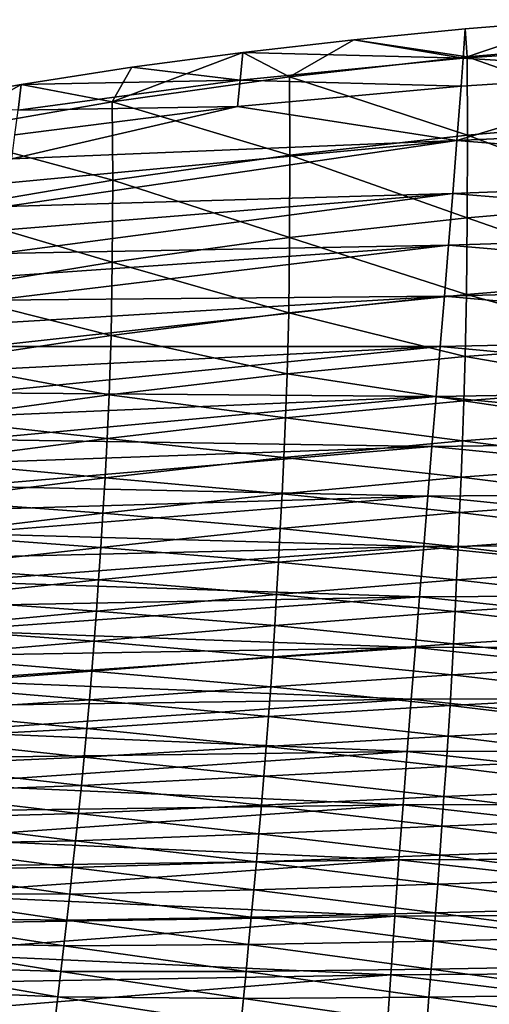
# Model space of a CAD drawing. Header units: millimetres. Extents: x 0 to 484, y -157 to 583.
# Tile 70 of 78: x 91 to 144, y 469 to 580. Entities that reach past the tile are written whole.
import ezdxf

# ---------------------------------------------------------------- set-up
doc = ezdxf.new("R2010")
doc.units = ezdxf.units.MM
doc.layers.add('Layer 01', color=7, linetype='Continuous', true_color=0x000000)

msp = doc.modelspace()

# ---------------------------------------------------------------- linework, layer by layer
at = {"layer": 'Layer 01'}
for points in [[(140.926, 575.973, 820.315), (141.16, 579.281, 830.997), (153.732, 580.312, 830.919)], [(140.926, 575.973, 820.315), (153.732, 580.312, 830.919), (166.14, 577.722, 820.188)], [(141.379, 576.112, 840.528), (153.732, 580.312, 830.919), (141.16, 579.281, 830.997)], [(141.379, 576.112, 840.528), (161.47, 577.832, 840.493), (153.732, 580.312, 830.919)], [(141.16, 579.281, 830.997), (140.926, 575.973, 820.315), (128.603, 578.058, 831.089)], [(141.16, 579.281, 830.997), (128.603, 578.058, 831.089), (141.379, 576.112, 840.528)], [(140.926, 575.973, 820.315), (116.067, 576.62, 831.199), (128.603, 578.058, 831.089)], [(121.339, 573.877, 840.582), (128.603, 578.058, 831.089), (116.067, 576.62, 831.199)], [(121.339, 573.877, 840.582), (141.379, 576.112, 840.528), (128.603, 578.058, 831.089)], [(161.511, 569.041, 843.492), (161.47, 577.832, 840.493), (141.379, 576.112, 840.528)], [(140.926, 575.973, 820.315), (166.14, 577.722, 820.188), (165.966, 574.44, 809.482)], [(116.067, 576.62, 831.199), (103.56, 574.944, 831.327), (101.354, 571.057, 840.661)], [(116.067, 576.62, 831.199), (101.354, 571.057, 840.661), (121.339, 573.877, 840.582)], [(115.771, 573.493, 820.498), (103.56, 574.944, 831.327), (116.067, 576.62, 831.199)], [(140.926, 575.973, 820.315), (115.771, 573.493, 820.498), (116.067, 576.62, 831.199)], [(115.771, 573.493, 820.498), (140.926, 575.973, 820.315), (140.692, 572.818, 809.598)], [(141.428, 567.289, 843.421), (141.379, 576.112, 840.528), (121.339, 573.877, 840.582)], [(140.926, 575.973, 820.315), (165.966, 574.44, 809.482), (140.692, 572.818, 809.598)], [(161.511, 569.041, 843.492), (141.379, 576.112, 840.528), (141.428, 567.289, 843.421)], [(115.771, 573.493, 820.498), (91.09, 573.005, 831.477), (103.56, 574.944, 831.327)], [(103.56, 574.944, 831.327), (91.09, 573.005, 831.477), (101.354, 571.057, 840.661)], [(90.731, 570.106, 820.752), (115.771, 573.493, 820.498), (115.476, 570.507, 809.766)], [(115.771, 573.493, 820.498), (90.731, 570.106, 820.752), (91.09, 573.005, 831.477)], [(121.394, 565.033, 843.343), (121.339, 573.877, 840.582), (101.354, 571.057, 840.661)], [(115.771, 573.493, 820.498), (140.692, 572.818, 809.598), (115.476, 570.507, 809.766)], [(141.428, 567.289, 843.421), (121.339, 573.877, 840.582), (121.394, 565.033, 843.343)], [(140.223, 566.68, 788.11), (140.692, 572.818, 809.598), (165.966, 574.44, 809.482)], [(191.051, 568.961, 787.945), (140.223, 566.68, 788.11), (165.966, 574.44, 809.482)], [(90.731, 570.106, 820.752), (78.668, 570.775, 831.65), (91.09, 573.005, 831.477)], [(81.47, 567.579, 840.771), (91.09, 573.005, 831.477), (78.668, 570.775, 831.65)], [(81.47, 567.579, 840.771), (101.354, 571.057, 840.661), (91.09, 573.005, 831.477)], [(115.476, 570.507, 809.766), (140.692, 572.818, 809.598), (140.223, 566.68, 788.11)], [(101.408, 562.215, 843.264), (101.354, 571.057, 840.661), (81.47, 567.579, 840.771)], [(90.014, 564.599, 799.242), (90.372, 567.333, 810.003), (115.476, 570.507, 809.766)], [(90.014, 564.599, 799.242), (115.476, 570.507, 809.766), (140.223, 566.68, 788.11)], [(90.731, 570.106, 820.752), (115.476, 570.507, 809.766), (90.372, 567.333, 810.003)], [(121.394, 565.033, 843.343), (101.354, 571.057, 840.661), (101.408, 562.215, 843.264)], [(140.223, 566.68, 788.11), (191.051, 568.961, 787.945), (190.819, 562.646, 766.417)], [(161.489, 559.682, 843.647), (161.511, 569.041, 843.492), (141.428, 567.289, 843.421)], [(101.408, 562.215, 843.264), (81.47, 567.579, 840.771), (81.519, 558.8, 843.186)], [(89.296, 559.214, 777.69), (89.655, 561.894, 788.47), (140.223, 566.68, 788.11)], [(140.223, 566.68, 788.11), (139.754, 560.714, 766.569), (89.296, 559.214, 777.69)], [(140.223, 566.68, 788.11), (89.655, 561.894, 788.47), (90.014, 564.599, 799.242)], [(141.398, 557.943, 843.397), (141.428, 567.289, 843.421), (121.394, 565.033, 843.343)], [(140.223, 566.68, 788.11), (190.819, 562.646, 766.417), (139.754, 560.714, 766.569)], [(161.489, 559.682, 843.647), (141.428, 567.289, 843.421), (141.398, 557.943, 843.397)], [(121.354, 555.718, 843.101), (121.394, 565.033, 843.343), (101.408, 562.215, 843.264)], [(141.398, 557.943, 843.397), (121.394, 565.033, 843.343), (121.354, 555.718, 843.101)], [(139.754, 560.714, 766.569), (190.819, 562.646, 766.417), (190.588, 556.493, 744.84)], [(101.349, 552.962, 842.76), (101.408, 562.215, 843.264), (81.519, 558.8, 843.186)], [(121.354, 555.718, 843.101), (101.408, 562.215, 843.264), (101.349, 552.962, 842.76)], [(88.579, 553.911, 756.112), (88.938, 556.554, 766.903), (139.754, 560.714, 766.569)], [(139.754, 560.714, 766.569), (139.285, 554.874, 744.99), (88.579, 553.911, 756.112)], [(139.754, 560.714, 766.569), (88.938, 556.554, 766.903), (89.296, 559.214, 777.69)], [(139.754, 560.714, 766.569), (190.588, 556.493, 744.84), (139.285, 554.874, 744.99)], [(161.424, 550.943, 842.519), (161.489, 559.682, 843.647), (141.398, 557.943, 843.397)], [(101.349, 552.962, 842.76), (81.519, 558.8, 843.186), (81.439, 549.678, 842.374)], [(141.315, 549.312, 841.975), (141.398, 557.943, 843.397), (121.354, 555.718, 843.101)], [(161.424, 550.943, 842.519), (141.398, 557.943, 843.397), (141.315, 549.312, 841.975)], [(121.252, 547.233, 841.317), (121.354, 555.718, 843.101), (101.349, 552.962, 842.76)], [(141.315, 549.312, 841.975), (121.354, 555.718, 843.101), (121.252, 547.233, 841.317)], [(139.285, 554.874, 744.99), (190.588, 556.493, 744.84), (190.356, 550.462, 723.228)], [(87.861, 548.659, 734.516), (88.22, 551.281, 745.315), (139.285, 554.874, 744.99)], [(139.285, 554.874, 744.99), (138.816, 549.123, 723.383), (87.861, 548.659, 734.516)], [(139.285, 554.874, 744.99), (88.22, 551.281, 745.315), (88.579, 553.911, 756.112)], [(139.285, 554.874, 744.99), (190.356, 550.462, 723.228), (138.816, 549.123, 723.383)], [(101.219, 544.676, 840.546), (101.349, 552.962, 842.76), (81.439, 549.678, 842.374)], [(121.252, 547.233, 841.317), (101.349, 552.962, 842.76), (101.219, 544.676, 840.546)], [(138.816, 549.123, 723.383), (190.356, 550.462, 723.228), (190.124, 544.523, 701.591)], [(161.309, 543.819, 836.409), (161.424, 550.943, 842.519), (141.315, 549.312, 841.975)], [(101.219, 544.676, 840.546), (81.439, 549.678, 842.374), (81.278, 541.672, 839.659)], [(87.144, 543.43, 712.912), (87.503, 546.043, 723.715), (138.816, 549.123, 723.383)], [(138.816, 549.123, 723.383), (138.348, 543.435, 701.759), (87.144, 543.43, 712.912)], [(138.816, 549.123, 723.383), (87.503, 546.043, 723.715), (87.861, 548.659, 734.516)], [(141.168, 542.287, 835.781), (141.315, 549.312, 841.975), (121.252, 547.233, 841.317)], [(138.816, 549.123, 723.383), (190.124, 544.523, 701.591), (138.348, 543.435, 701.759)], [(161.309, 543.819, 836.409), (141.315, 549.312, 841.975), (141.168, 542.287, 835.781)], [(121.072, 540.348, 835.018), (121.252, 547.233, 841.317), (101.219, 544.676, 840.546)], [(141.168, 542.287, 835.781), (121.252, 547.233, 841.317), (121.072, 540.348, 835.018)], [(100.998, 537.978, 834.12), (101.219, 544.676, 840.546), (81.278, 541.672, 839.659)], [(121.072, 540.348, 835.018), (101.219, 544.676, 840.546), (100.998, 537.978, 834.12)], [(138.348, 543.435, 701.759), (190.124, 544.523, 701.591), (189.893, 538.653, 679.934)], [(86.427, 538.201, 691.306), (86.786, 540.817, 702.109), (138.348, 543.435, 701.759)], [(138.348, 543.435, 701.759), (137.879, 537.786, 680.123), (86.427, 538.201, 691.306)], [(138.348, 543.435, 701.759), (86.786, 540.817, 702.109), (87.144, 543.43, 712.912)], [(138.348, 543.435, 701.759), (189.893, 538.653, 679.934), (137.879, 537.786, 680.123)], [(161.19, 538.848, 828.59), (161.309, 543.819, 836.409), (141.168, 542.287, 835.781)], [(141.017, 537.319, 828.036), (141.168, 542.287, 835.781), (121.072, 540.348, 835.018)], [(161.19, 538.848, 828.59), (141.168, 542.287, 835.781), (141.017, 537.319, 828.036)], [(100.998, 537.978, 834.12), (81.278, 541.672, 839.659), (81.013, 535.249, 833.081)], [(120.887, 535.395, 827.362), (121.072, 540.348, 835.018), (100.998, 537.978, 834.12)], [(141.017, 537.319, 828.036), (121.072, 540.348, 835.018), (120.887, 535.395, 827.362)], [(100.772, 533.068, 826.568), (100.998, 537.978, 834.12), (81.013, 535.249, 833.081)], [(137.879, 537.786, 680.123), (86.069, 535.581, 680.505), (86.427, 538.201, 691.306)], [(120.887, 535.395, 827.362), (100.998, 537.978, 834.12), (100.772, 533.068, 826.568)], [(137.879, 537.786, 680.123), (189.893, 538.653, 679.934), (189.661, 532.817, 658.216)], [(161.064, 534.323, 820.385), (161.19, 538.848, 828.59), (141.017, 537.319, 828.036)], [(85.71, 532.946, 669.681), (86.069, 535.581, 680.505), (137.879, 537.786, 680.123)], [(137.879, 537.786, 680.123), (137.41, 532.143, 658.434), (85.71, 532.946, 669.681)], [(140.857, 532.802, 819.91), (141.017, 537.319, 828.036), (120.887, 535.395, 827.362)], [(137.879, 537.786, 680.123), (189.661, 532.817, 658.216), (137.41, 532.143, 658.434)], [(161.064, 534.323, 820.385), (141.017, 537.319, 828.036), (140.857, 532.802, 819.91)], [(100.772, 533.068, 826.568), (81.013, 535.249, 833.081), (80.743, 530.44, 825.644)], [(120.693, 530.902, 819.33), (120.887, 535.395, 827.362), (100.772, 533.068, 826.568)], [(140.857, 532.802, 819.91), (120.887, 535.395, 827.362), (120.693, 530.902, 819.33)], [(160.937, 530.173, 812.252), (161.064, 534.323, 820.385), (140.857, 532.802, 819.91)], [(100.535, 528.627, 818.646), (100.772, 533.068, 826.568), (80.743, 530.44, 825.644)], [(137.41, 532.143, 658.434), (85.352, 530.303, 658.86), (85.71, 532.946, 669.681)], [(120.693, 530.902, 819.33), (100.772, 533.068, 826.568), (100.535, 528.627, 818.646)], [(140.697, 528.674, 811.853), (140.857, 532.802, 819.91), (120.693, 530.902, 819.33)], [(137.41, 532.143, 658.434), (189.661, 532.817, 658.216), (189.431, 527.037, 636.586)], [(160.937, 530.173, 812.252), (140.857, 532.802, 819.91), (140.697, 528.674, 811.853)], [(84.995, 527.658, 648.091), (85.352, 530.303, 658.86), (137.41, 532.143, 658.434)], [(137.41, 532.143, 658.434), (136.944, 526.525, 636.842), (84.995, 527.658, 648.091)], [(137.41, 532.143, 658.434), (189.431, 527.037, 636.586), (136.944, 526.525, 636.842)], [(100.535, 528.627, 818.646), (80.743, 530.44, 825.644), (80.461, 526.108, 817.843)], [(120.498, 526.815, 811.365), (120.693, 530.902, 819.33), (100.535, 528.627, 818.646)], [(140.697, 528.674, 811.853), (120.693, 530.902, 819.33), (120.498, 526.815, 811.365)], [(160.807, 526.149, 803.94), (160.937, 530.173, 812.252), (140.697, 528.674, 811.853)], [(100.298, 524.608, 810.785), (100.535, 528.627, 818.646), (80.461, 526.108, 817.843)], [(120.498, 526.815, 811.365), (100.535, 528.627, 818.646), (100.298, 524.608, 810.785)], [(140.532, 524.687, 803.618), (140.697, 528.674, 811.853), (120.498, 526.815, 811.365)], [(160.807, 526.149, 803.94), (140.697, 528.674, 811.853), (140.532, 524.687, 803.618)], [(136.944, 526.525, 636.842), (84.638, 524.999, 637.326), (84.995, 527.658, 648.091)], [(120.297, 522.884, 803.223), (120.498, 526.815, 811.365), (100.298, 524.608, 810.785)], [(140.532, 524.687, 803.618), (120.498, 526.815, 811.365), (120.297, 522.884, 803.223)], [(136.944, 526.525, 636.842), (189.431, 527.037, 636.586), (189.2, 521.257, 614.905)], [(100.298, 524.608, 810.785), (80.461, 526.108, 817.843), (80.18, 522.215, 810.099)], [(84.281, 522.317, 626.542), (84.638, 524.999, 637.326), (136.944, 526.525, 636.842)], [(136.944, 526.525, 636.842), (136.477, 520.877, 615.207), (84.281, 522.317, 626.542)], [(136.944, 526.525, 636.842), (189.2, 521.257, 614.905), (136.477, 520.877, 615.207)], [(160.673, 522.256, 795.569), (160.807, 526.149, 803.94), (140.532, 524.687, 803.618)], [(100.055, 520.767, 802.751), (100.298, 524.608, 810.785), (80.18, 522.215, 810.099)], [(120.297, 522.884, 803.223), (100.298, 524.608, 810.785), (100.055, 520.767, 802.751)], [(140.363, 520.838, 795.319), (140.532, 524.687, 803.618), (120.297, 522.884, 803.223)], [(160.673, 522.256, 795.569), (140.532, 524.687, 803.618), (140.363, 520.838, 795.319)], [(136.477, 520.877, 615.207), (83.924, 519.617, 615.764), (84.281, 522.317, 626.542)], [(120.091, 519.105, 795.012), (120.297, 522.884, 803.223), (100.055, 520.767, 802.751)], [(140.363, 520.838, 795.319), (120.297, 522.884, 803.223), (120.091, 519.105, 795.012)], [(160.535, 518.465, 787.156), (160.673, 522.256, 795.569), (140.363, 520.838, 795.319)], [(100.055, 520.767, 802.751), (80.18, 522.215, 810.099), (79.892, 518.521, 802.186)], [(136.477, 520.877, 615.207), (189.2, 521.257, 614.905), (188.97, 515.472, 593.227)], [(99.807, 517.089, 794.642), (100.055, 520.767, 802.751), (79.892, 518.521, 802.186)], [(83.567, 516.895, 604.994), (83.924, 519.617, 615.764), (136.477, 520.877, 615.207)], [(136.477, 520.877, 615.207), (136.011, 515.195, 593.585), (83.567, 516.895, 604.994)], [(120.091, 519.105, 795.012), (100.055, 520.767, 802.751), (99.807, 517.089, 794.642)], [(140.189, 517.103, 786.979), (140.363, 520.838, 795.319), (120.091, 519.105, 795.012)], [(136.477, 520.877, 615.207), (188.97, 515.472, 593.227), (136.011, 515.195, 593.585)], [(160.535, 518.465, 787.156), (140.363, 520.838, 795.319), (140.189, 517.103, 786.979)], [(119.881, 515.45, 786.759), (120.091, 519.105, 795.012), (99.807, 517.089, 794.642)], [(140.189, 517.103, 786.979), (120.091, 519.105, 795.012), (119.881, 515.45, 786.759)], [(99.807, 517.089, 794.642), (79.892, 518.521, 802.186), (79.599, 515.005, 794.19)], [(160.397, 514.819, 778.851), (160.535, 518.465, 787.156), (140.189, 517.103, 786.979)], [(99.555, 513.55, 786.491), (99.807, 517.089, 794.642), (79.599, 515.005, 794.19)], [(136.011, 515.195, 593.585), (83.211, 514.15, 594.232), (83.567, 516.895, 604.994)], [(119.881, 515.45, 786.759), (99.807, 517.089, 794.642), (99.555, 513.55, 786.491)], [(140.015, 513.519, 778.743), (140.189, 517.103, 786.979), (119.881, 515.45, 786.759)], [(160.397, 514.819, 778.851), (140.189, 517.103, 786.979), (140.015, 513.519, 778.743)], [(99.555, 513.55, 786.491), (79.599, 515.005, 794.19), (79.303, 511.641, 786.152)], [(82.855, 511.379, 583.48), (83.211, 514.15, 594.232), (136.011, 515.195, 593.585)], [(136.011, 515.195, 593.585), (135.546, 509.459, 571.975), (82.855, 511.379, 583.48)], [(119.67, 511.954, 778.607), (119.881, 515.45, 786.759), (99.555, 513.55, 786.491)], [(140.015, 513.519, 778.743), (119.881, 515.45, 786.759), (119.67, 511.954, 778.607)], [(136.011, 515.195, 593.585), (188.74, 509.666, 571.553), (135.546, 509.459, 571.975)], [(136.011, 515.195, 593.585), (188.97, 515.472, 593.227), (188.74, 509.666, 571.553)], [(160.251, 511.117, 770.231), (160.397, 514.819, 778.851), (140.015, 513.519, 778.743)], [(99.302, 510.179, 778.435), (99.555, 513.55, 786.491), (79.303, 511.641, 786.152)], [(119.67, 511.954, 778.607), (99.555, 513.55, 786.491), (99.302, 510.179, 778.435)], [(139.83, 509.888, 770.192), (140.015, 513.519, 778.743), (119.67, 511.954, 778.607)], [(160.251, 511.117, 770.231), (140.015, 513.519, 778.743), (139.83, 509.888, 770.192)], [(99.302, 510.179, 778.435), (79.303, 511.641, 786.152), (79.008, 508.453, 778.205)], [(135.546, 509.459, 571.975), (82.499, 508.577, 572.724), (82.855, 511.379, 583.48)], [(119.447, 508.424, 770.138), (119.67, 511.954, 778.607), (99.302, 510.179, 778.435)], [(139.83, 509.888, 770.192), (119.67, 511.954, 778.607), (119.447, 508.424, 770.138)], [(99.036, 506.788, 770.064), (99.302, 510.179, 778.435), (79.008, 508.453, 778.205)], [(119.447, 508.424, 770.138), (99.302, 510.179, 778.435), (99.036, 506.788, 770.064)], [(160.104, 507.548, 761.756), (160.251, 511.117, 770.231), (139.83, 509.888, 770.192)], [(82.143, 505.742, 561.972), (82.499, 508.577, 572.724), (135.546, 509.459, 571.975)], [(135.546, 509.459, 571.975), (135.081, 503.649, 550.376), (82.143, 505.742, 561.972)], [(139.645, 506.396, 761.787), (139.83, 509.888, 770.192), (119.447, 508.424, 770.138)], [(135.546, 509.459, 571.975), (188.51, 503.818, 549.886), (135.081, 503.649, 550.376)], [(135.546, 509.459, 571.975), (188.74, 509.666, 571.553), (188.51, 503.818, 549.886)], [(160.104, 507.548, 761.756), (139.83, 509.888, 770.192), (139.645, 506.396, 761.787)], [(99.036, 506.788, 770.064), (79.008, 508.453, 778.205), (78.698, 505.261, 769.943)], [(119.223, 505.04, 761.819), (119.447, 508.424, 770.138), (99.036, 506.788, 770.064)], [(139.645, 506.396, 761.787), (119.447, 508.424, 770.138), (119.223, 505.04, 761.819)], [(98.772, 503.55, 761.843), (99.036, 506.788, 770.064), (78.698, 505.261, 769.943)], [(119.223, 505.04, 761.819), (99.036, 506.788, 770.064), (98.772, 503.55, 761.843)], [(159.949, 503.994, 753.166), (160.104, 507.548, 761.756), (139.645, 506.396, 761.787)], [(135.081, 503.649, 550.376), (81.787, 502.875, 551.234), (82.143, 505.742, 561.972)], [(139.451, 502.922, 753.254), (139.645, 506.396, 761.787), (119.223, 505.04, 761.819)], [(159.949, 503.994, 753.166), (139.645, 506.396, 761.787), (139.451, 502.922, 753.254)], [(98.772, 503.55, 761.843), (78.698, 505.261, 769.943), (78.391, 502.23, 761.835)], [(118.989, 501.677, 753.356), (119.223, 505.04, 761.819), (98.772, 503.55, 761.843)], [(139.451, 502.922, 753.254), (119.223, 505.04, 761.819), (118.989, 501.677, 753.356)], [(98.496, 500.34, 753.462), (98.772, 503.55, 761.843), (78.391, 502.23, 761.835)], [(81.432, 499.97, 540.501), (81.787, 502.875, 551.234), (135.081, 503.649, 550.376)], [(135.081, 503.649, 550.376), (134.617, 497.745, 528.802), (81.432, 499.97, 540.501)], [(118.989, 501.677, 753.356), (98.772, 503.55, 761.843), (98.496, 500.34, 753.462)], [(135.081, 503.649, 550.376), (188.281, 497.909, 528.241), (134.617, 497.745, 528.802)], [(135.081, 503.649, 550.376), (188.51, 503.818, 549.886), (188.281, 497.909, 528.241)], [(159.775, 500.457, 744.458), (159.949, 503.994, 753.166), (139.451, 502.922, 753.254)], [(139.233, 499.45, 744.534), (139.451, 502.922, 753.254), (118.989, 501.677, 753.356)], [(159.775, 500.457, 744.458), (139.451, 502.922, 753.254), (139.233, 499.45, 744.534)], [(98.496, 500.34, 753.462), (78.391, 502.23, 761.835), (78.072, 499.231, 753.546)], [(118.727, 498.299, 744.618), (118.989, 501.677, 753.356), (98.496, 500.34, 753.462)], [(139.233, 499.45, 744.534), (118.989, 501.677, 753.356), (118.727, 498.299, 744.618)], [(98.189, 497.095, 744.705), (98.496, 500.34, 753.462), (78.072, 499.231, 753.546)], [(118.727, 498.299, 744.618), (98.496, 500.34, 753.462), (98.189, 497.095, 744.705)], [(159.59, 496.971, 735.726), (159.775, 500.457, 744.458), (139.233, 499.45, 744.534)], [(98.189, 497.095, 744.705), (78.072, 499.231, 753.546), (77.719, 496.174, 744.764)], [(134.617, 497.745, 528.802), (81.076, 497.025, 529.775), (81.432, 499.97, 540.501)], [(139, 496.022, 735.747), (139.233, 499.45, 744.534), (118.727, 498.299, 744.618)], [(159.59, 496.971, 735.726), (139.233, 499.45, 744.534), (139, 496.022, 735.747)], [(118.449, 494.957, 735.765), (118.727, 498.299, 744.618), (98.189, 497.095, 744.705)], [(139, 496.022, 735.747), (118.727, 498.299, 744.618), (118.449, 494.957, 735.765)], [(134.617, 497.745, 528.802), (188.281, 497.909, 528.241), (188.052, 491.907, 506.617)], [(97.863, 493.876, 735.772), (98.189, 497.095, 744.705), (77.719, 496.174, 744.764)], [(80.721, 494.037, 519.063), (81.076, 497.025, 529.775), (134.617, 497.745, 528.802)], [(134.617, 497.745, 528.802), (134.153, 491.719, 507.257), (80.721, 494.037, 519.063)], [(118.449, 494.957, 735.765), (98.189, 497.095, 744.705), (97.863, 493.876, 735.772)], [(134.617, 497.745, 528.802), (188.052, 491.907, 506.617), (134.153, 491.719, 507.257)], [(159.402, 493.528, 726.986), (159.59, 496.971, 735.726), (139, 496.022, 735.747)], [(97.863, 493.876, 735.772), (77.719, 496.174, 744.764), (77.347, 493.132, 735.738)], [(138.764, 492.642, 726.955), (139, 496.022, 735.747), (118.449, 494.957, 735.765)], [(159.402, 493.528, 726.986), (139, 496.022, 735.747), (138.764, 492.642, 726.955)], [(118.166, 491.671, 726.91), (118.449, 494.957, 735.765), (97.863, 493.876, 735.772)], [(138.764, 492.642, 726.955), (118.449, 494.957, 735.765), (118.166, 491.671, 726.91)], [(97.534, 490.723, 726.842), (97.863, 493.876, 735.772), (77.347, 493.132, 735.738)], [(134.153, 491.719, 507.257), (80.367, 491.003, 508.359), (80.721, 494.037, 519.063)], [(118.166, 491.671, 726.91), (97.863, 493.876, 735.772), (97.534, 490.723, 726.842)], [(159.215, 490.12, 718.246), (159.402, 493.528, 726.986), (138.764, 492.642, 726.955)], [(97.534, 490.723, 726.842), (77.347, 493.132, 735.738), (76.972, 490.164, 726.721)], [(138.53, 489.309, 718.185), (138.764, 492.642, 726.955), (118.166, 491.671, 726.91)], [(159.215, 490.12, 718.246), (138.764, 492.642, 726.955), (138.53, 489.309, 718.185)], [(80.012, 487.905, 497.619), (80.367, 491.003, 508.359), (134.153, 491.719, 507.257)], [(134.153, 491.719, 507.257), (133.689, 485.507, 485.647), (80.012, 487.905, 497.619)], [(117.885, 488.445, 718.104), (118.166, 491.671, 726.91), (97.534, 490.723, 726.842)], [(138.53, 489.309, 718.185), (118.166, 491.671, 726.91), (117.885, 488.445, 718.104)], [(134.153, 491.719, 507.257), (187.822, 485.744, 484.913), (133.689, 485.507, 485.647)], [(134.153, 491.719, 507.257), (188.052, 491.907, 506.617), (187.822, 485.744, 484.913)], [(97.208, 487.645, 717.993), (76.972, 490.164, 726.721), (76.602, 487.287, 717.823)], [(97.208, 487.645, 717.993), (97.534, 490.723, 726.842), (76.972, 490.164, 726.721)], [(117.885, 488.445, 718.104), (97.534, 490.723, 726.842), (97.208, 487.645, 717.993)], [(159.027, 486.744, 709.498), (159.215, 490.12, 718.246), (138.53, 489.309, 718.185)], [(138.294, 486.016, 709.419), (138.53, 489.309, 718.185), (117.885, 488.445, 718.104)], [(159.027, 486.744, 709.498), (138.53, 489.309, 718.185), (138.294, 486.016, 709.419)], [(133.689, 485.507, 485.647), (79.657, 484.753, 486.901), (80.012, 487.905, 497.619)], [(117.604, 485.267, 709.316), (117.885, 488.445, 718.104), (97.208, 487.645, 717.993)], [(138.294, 486.016, 709.419), (117.885, 488.445, 718.104), (117.604, 485.267, 709.316)], [(96.882, 484.625, 709.179), (76.602, 487.287, 717.823), (76.233, 484.476, 708.979)], [(96.882, 484.625, 709.179), (97.208, 487.645, 717.993), (76.602, 487.287, 717.823)], [(117.604, 485.267, 709.316), (97.208, 487.645, 717.993), (96.882, 484.625, 709.179)], [(158.836, 483.398, 700.738), (159.027, 486.744, 709.498), (138.294, 486.016, 709.419)], [(138.056, 482.755, 700.64), (138.294, 486.016, 709.419), (117.604, 485.267, 709.316)], [(133.689, 485.507, 485.647), (187.822, 485.744, 484.913), (187.595, 479.468, 463.494)], [(158.836, 483.398, 700.738), (138.294, 486.016, 709.419), (138.056, 482.755, 700.64)], [(96.553, 481.645, 700.351), (76.233, 484.476, 708.979), (75.861, 481.707, 700.121)], [(96.553, 481.645, 700.351), (96.882, 484.625, 709.179), (76.233, 484.476, 708.979)], [(79.304, 481.572, 476.301), (79.657, 484.753, 486.901), (133.689, 485.507, 485.647)], [(133.689, 485.507, 485.647), (133.23, 479.159, 464.32), (79.304, 481.572, 476.301)], [(117.319, 482.126, 700.514), (96.882, 484.625, 709.179), (96.553, 481.645, 700.351)], [(117.319, 482.126, 700.514), (117.604, 485.267, 709.316), (96.882, 484.625, 709.179)], [(138.056, 482.755, 700.64), (117.604, 485.267, 709.316), (117.319, 482.126, 700.514)], [(133.689, 485.507, 485.647), (187.595, 479.468, 463.494), (133.23, 479.159, 464.32)], [(158.642, 480.082, 691.967), (158.836, 483.398, 700.738), (138.056, 482.755, 700.64)], [(137.813, 479.526, 691.845), (138.056, 482.755, 700.64), (117.319, 482.126, 700.514)], [(158.642, 480.082, 691.967), (138.056, 482.755, 700.64), (137.813, 479.526, 691.845)], [(96.22, 478.698, 691.494), (75.861, 481.707, 700.121), (75.485, 478.969, 691.226)], [(96.22, 478.698, 691.494), (96.553, 481.645, 700.351), (75.861, 481.707, 700.121)], [(133.23, 479.159, 464.32), (78.953, 478.331, 465.725), (79.304, 481.572, 476.301)], [(117.029, 479.017, 691.69), (96.553, 481.645, 700.351), (96.22, 478.698, 691.494)], [(117.029, 479.017, 691.69), (117.319, 482.126, 700.514), (96.553, 481.645, 700.351)], [(137.813, 479.526, 691.845), (117.319, 482.126, 700.514), (117.029, 479.017, 691.69)], [(158.446, 476.795, 683.185), (158.642, 480.082, 691.967), (137.813, 479.526, 691.845)], [(95.882, 475.781, 682.615), (75.485, 478.969, 691.226), (75.105, 476.261, 682.305)], [(95.882, 475.781, 682.615), (96.22, 478.698, 691.494), (75.485, 478.969, 691.226)], [(78.607, 475.008, 455.112), (78.953, 478.331, 465.725), (133.23, 479.159, 464.32)], [(133.23, 479.159, 464.32), (132.775, 472.509, 442.962), (78.607, 475.008, 455.112)], [(116.736, 475.938, 682.849), (117.029, 479.017, 691.69), (96.22, 478.698, 691.494)], [(137.567, 476.326, 683.036), (117.029, 479.017, 691.69), (116.736, 475.938, 682.849)], [(137.567, 476.326, 683.036), (137.813, 479.526, 691.845), (117.029, 479.017, 691.69)], [(133.23, 479.159, 464.32), (187.371, 472.893, 442.038), (132.775, 472.509, 442.962)], [(133.23, 479.159, 464.32), (187.595, 479.468, 463.494), (187.371, 472.893, 442.038)], [(158.446, 476.795, 683.185), (137.813, 479.526, 691.845), (137.567, 476.326, 683.036)], [(116.736, 475.938, 682.849), (96.22, 478.698, 691.494), (95.882, 475.781, 682.615)], [(158.247, 473.533, 674.393), (158.446, 476.795, 683.185), (137.567, 476.326, 683.036)], [(95.543, 472.895, 673.73), (75.105, 476.261, 682.305), (74.724, 473.581, 673.38)], [(95.543, 472.895, 673.73), (95.882, 475.781, 682.615), (75.105, 476.261, 682.305)], [(116.441, 472.888, 674), (95.882, 475.781, 682.615), (95.543, 472.895, 673.73)], [(116.441, 472.888, 674), (116.736, 475.938, 682.849), (95.882, 475.781, 682.615)], [(137.319, 473.153, 674.218), (116.736, 475.938, 682.849), (116.441, 472.888, 674)], [(137.319, 473.153, 674.218), (137.567, 476.326, 683.036), (116.736, 475.938, 682.849)], [(158.247, 473.533, 674.393), (137.567, 476.326, 683.036), (137.319, 473.153, 674.218)], [(132.775, 472.509, 442.962), (78.258, 471.602, 444.526), (78.607, 475.008, 455.112)], [(95.203, 470.039, 664.851), (74.724, 473.581, 673.38), (74.342, 470.93, 664.465)], [(95.203, 470.039, 664.851), (95.543, 472.895, 673.73), (74.724, 473.581, 673.38)], [(158.048, 470.297, 665.598), (158.247, 473.533, 674.393), (137.319, 473.153, 674.218)], [(77.892, 468.092, 433.984), (78.258, 471.602, 444.526), (132.775, 472.509, 442.962)], [(132.775, 472.509, 442.962), (132.297, 465.438, 421.748), (77.892, 468.092, 433.984)], [(116.144, 469.867, 665.153), (95.543, 472.895, 673.73), (95.203, 470.039, 664.851)], [(116.144, 469.867, 665.153), (116.441, 472.888, 674), (95.543, 472.895, 673.73)], [(137.07, 470.008, 665.399), (116.441, 472.888, 674), (116.144, 469.867, 665.153)], [(137.07, 470.008, 665.399), (137.319, 473.153, 674.218), (116.441, 472.888, 674)], [(132.775, 472.509, 442.962), (187.135, 465.883, 420.723), (132.297, 465.438, 421.748)], [(132.775, 472.509, 442.962), (187.371, 472.893, 442.038), (187.135, 465.883, 420.723)], [(158.048, 470.297, 665.598), (137.319, 473.153, 674.218), (137.07, 470.008, 665.399)], [(94.862, 467.208, 655.974), (74.342, 470.93, 664.465), (73.959, 468.302, 655.557)], [(94.862, 467.208, 655.974), (95.203, 470.039, 664.851), (74.342, 470.93, 664.465)], [(115.847, 466.873, 656.305), (95.203, 470.039, 664.851), (94.862, 467.208, 655.974)], [(115.847, 466.873, 656.305), (116.144, 469.867, 665.153), (95.203, 470.039, 664.851)], [(157.849, 467.085, 656.797), (158.048, 470.297, 665.598), (137.07, 470.008, 665.399)], [(136.821, 466.888, 656.577), (116.144, 469.867, 665.153), (115.847, 466.873, 656.305)], [(136.821, 466.888, 656.577), (137.07, 470.008, 665.399), (116.144, 469.867, 665.153)], [(157.849, 467.085, 656.797), (137.07, 470.008, 665.399), (136.821, 466.888, 656.577)]]:
    msp.add_3dface(points, dxfattribs=at)

doc.saveas('drawing.dxf')
